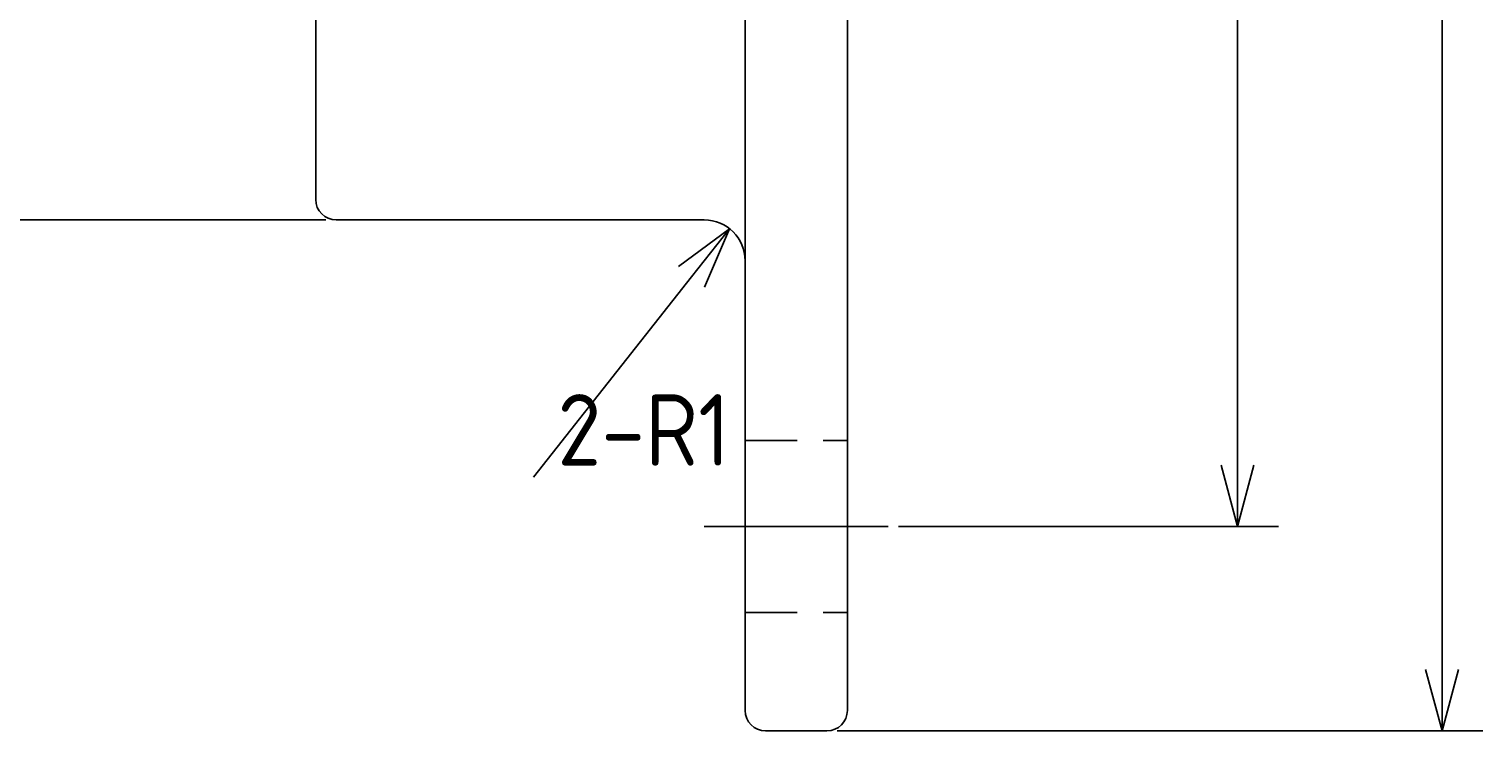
# Model space of a CAD drawing. Extents: x 176 to 286, y -233 to -161.
# Tile 3 of 9: x 250 to 286, y -232 to -215. Entities that reach past the tile are written whole.
import ezdxf

# ---------------------------------------------------------------- set-up
doc = ezdxf.new("R2010")
doc.units = 0
doc.header["$LTSCALE"] = 0.2
doc.linetypes.add('CENTER', pattern=[50.8, 31.75, -6.35, 6.35, -6.35])
doc.linetypes.add('HIDDEN', pattern=[9.525, 6.35, -3.175])
doc.layers.get('0').update_dxf_attribs({"linetype": 'CONTINUOUS'})
doc.layers.get('DEFPOINTS').update_dxf_attribs({"linetype": 'CONTINUOUS'})
for name, color, linetype in [('18-0-CON', 3, 'CONTINUOUS'), ('18-1-HID', 4, 'HIDDEN'), ('18-2-CEN', 1, 'CENTER'), ('35-0-CON', 7, 'CONTINUOUS')]:
    doc.layers.add(name, color=color, linetype=linetype)
doc.styles.add('DIMENSION', font='isocp.shx', dxfattribs={"bigfont": 'bigfont.shx'})
doc.dimstyles.get("Standard").update_dxf_attribs({"dimtxt": 0.18, "dimasz": 0.18, "dimexe": 0.18, "dimexo": 0.0625, "dimgap": 0.09, "dimtad": 0, "dimtih": 1, "dimtoh": 1, "dimzin": 0, "dimcen": 0.09, "dimazin": 3, "dimtfac": 1, "dimtofl": 0, "dimtmove": 0, "dimatfit": 3})

# ---------------------------------------------------------------- blocks, each defined once
blk = doc.blocks.new('_OPEN30')
at = {"color": 0, "linetype": 'BYBLOCK'}
for p, q in [((-1, 0.268), (0, 0)), ((0, 0), (-1, -0.268)), ((0, 0), (-1, 0))]:
    blk.add_line(p, q, dxfattribs=at)
blk = doc.blocks.new('*U110')
at = {"layer": '18-0-CON', "color": 161, "style": 'DIMENSION'}
blk.add_text('∅25', height=2.25, rotation=90, dxfattribs=at).set_placement((234.75, -209.869))
blk = doc.blocks.new('*D19')
at = {"layer": '18-0-CON', "color": 161}
for p, q in [((257.491, -194.735), (234, -194.735)), ((235, -196.235), (235, -218.235)), ((257.491, -219.735), (234, -219.735))]:
    blk.add_line(p, q, dxfattribs=at)
at = {"layer": 'DEFPOINTS', "color": 0}
for p in [(257.741, -194.735), (235, -219.735), (257.741, -219.735)]:
    blk.add_point(p, dxfattribs=at)
at = {"layer": '18-0-CON', "color": 161, "xscale": 1.500000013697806, "yscale": 1.500000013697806, "zscale": 1.500000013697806}
for p, rotation in [((235, -194.735), 90), ((235, -219.735), 270)]:
    blk.add_blockref('_OPEN30', p, dxfattribs=dict(at, rotation=rotation))
at = {"layer": '18-0-CON'}
blk.add_blockref('*U110', (0, 0), dxfattribs=at)
blk = doc.blocks.new('*U112')
at = {"layer": '18-0-CON', "color": 161, "style": 'DIMENSION'}
blk.add_text('40', height=2.25, rotation=90, dxfattribs=at).set_placement((279.53, -208.924))
blk = doc.blocks.new('*D24')
at = {"layer": '18-0-CON', "color": 161}
for p, q in [((271.491, -187.235), (280.78, -187.235)), ((279.78, -225.735), (279.78, -188.735)), ((271.491, -227.235), (280.78, -227.235))]:
    blk.add_line(p, q, dxfattribs=at)
at = {"layer": 'DEFPOINTS', "color": 0}
for p in [(271.241, -187.235), (279.78, -187.235), (271.241, -227.235)]:
    blk.add_point(p, dxfattribs=at)
at = {"layer": '18-0-CON', "color": 161, "xscale": 1.500000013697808, "yscale": 1.500000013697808, "zscale": 1.500000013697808}
for p, rotation in [((279.78, -187.235), 90), ((279.78, -227.235), 270)]:
    blk.add_blockref('_OPEN30', p, dxfattribs=dict(at, rotation=rotation))
at = {"layer": '18-0-CON'}
blk.add_blockref('*U112', (0, 0), dxfattribs=at)
blk = doc.blocks.new('*U92')
at = {"layer": '18-0-CON', "color": 161, "style": 'DIMENSION'}
blk.add_text('50', height=2.25, rotation=90, dxfattribs=at).set_placement((284.53, -208.811))
blk = doc.blocks.new('*D25')
at = {"layer": '18-0-CON', "color": 161}
for p, q in [((269.991, -182.235), (285.78, -182.235)), ((284.78, -183.735), (284.78, -230.735)), ((269.991, -232.235), (285.78, -232.235))]:
    blk.add_line(p, q, dxfattribs=at)
at = {"layer": 'DEFPOINTS', "color": 0}
for p in [(269.741, -182.235), (269.741, -232.235), (284.78, -232.235)]:
    blk.add_point(p, dxfattribs=at)
at = {"layer": '18-0-CON', "color": 161, "xscale": 1.500000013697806, "yscale": 1.500000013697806, "zscale": 1.500000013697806}
for p, rotation in [((284.78, -182.235), 90), ((284.78, -232.235), 270)]:
    blk.add_blockref('_OPEN30', p, dxfattribs=dict(at, rotation=rotation))
at = {"layer": '18-0-CON'}
blk.add_blockref('*U92', (0, 0), dxfattribs=at)
blk = doc.blocks.new('*D27')
at = {"layer": '18-0-CON', "color": 161}
blk.add_line((262.565, -226.032), (266.431, -221.128), dxfattribs=at)
at = {"layer": 'DEFPOINTS', "color": 0}
for p in [(267.36, -219.95), (266.741, -220.735)]:
    blk.add_point(p, dxfattribs=at)
at = {"layer": '18-0-CON', "color": 161, "xscale": 1.500000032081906, "yscale": 1.500000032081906, "zscale": 1.500000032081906, "rotation": 51.75185165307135}
blk.add_blockref('_OPEN30', (267.36, -219.95), dxfattribs=at)
at = {"layer": '18-0-CON', "color": 161, "style": 'DIMENSION'}
blk.add_text('2-R1', height=1.75, dxfattribs=at).set_placement((263.15, -225.747))

msp = doc.modelspace()

# ---------------------------------------------------------------- linework, layer by layer
at = {"layer": '18-1-HID'}
for p, q in [((267.741, -225.135), (270.241, -225.135)), ((267.741, -229.335), (270.241, -229.335))]:
    msp.add_line(p, q, dxfattribs=at)
at = {"layer": '18-2-CEN'}
msp.add_line((266.741, -227.235), (271.241, -227.235), dxfattribs=at)
at = {"layer": '35-0-CON'}
for p, q in [((270.241, -231.735), (270.241, -182.735)), ((257.241, -219.235), (257.241, -195.235)), ((267.741, -231.735), (267.741, -210.735)), ((257.741, -219.735), (266.741, -219.735)), ((268.241, -232.235), (269.741, -232.235))]:
    msp.add_line(p, q, dxfattribs=at)
for centre, radius, start, end in [((257.741, -219.235), 0.5, 180, 270), ((266.741, -220.735), 1, 0, 90), ((268.241, -231.735), 0.5, 180, 270), ((269.741, -231.735), 0.5, 270, 0)]:
    msp.add_arc(centre, radius, start, end, dxfattribs=at)

# ---------------------------------------------------------------- dimensions: what is measured, and where the dimension line sits
at = {"layer": '18-0-CON'}
for base, p1, p2, override, picture, middle in [((284.78, -232.235), (269.741, -182.235), (269.741, -232.235), {"dimscale": 0.5}, '*D25', (283.405, -207.235)), ((279.78, -187.235), (271.241, -227.235), (271.241, -187.235), {"dimscale": 0.5, "dimgap": 0.5, "dimtol": 0, "dimlim": 0, "dimtp": 0.3, "dimtm": 0.3, "dimtolj": 2}, '*D24', (278.405, -207.235)), ((235, -219.735), (257.741, -194.735), (257.741, -219.735), {"dimscale": 0.5, "dimpost": '%%c<>'}, '*D19', (233.625, -207.235))]:
    dim = msp.add_linear_dim(base=base, p1=p1, p2=p2, angle=90, dimstyle='Standard', override=override, dxfattribs=at)
    dim.commit()
    dim.dimension.update_dxf_attribs({"geometry": picture, "text_midpoint": middle})
dim = msp.add_radius_dim(center=(266.741, -220.735), mpoint=(267.36, -219.95), dimstyle='Standard', override={"dimscale": 0.5, "dimtxt": 3.5, "dimpost": '2-R<>', "dimtmove": 1}, dxfattribs=at)
dim.commit()
dim.dimension.update_dxf_attribs({"geometry": '*D27', "text_midpoint": (264.034, -224.169), "dimtype": 132})

doc.saveas('drawing.dxf')
